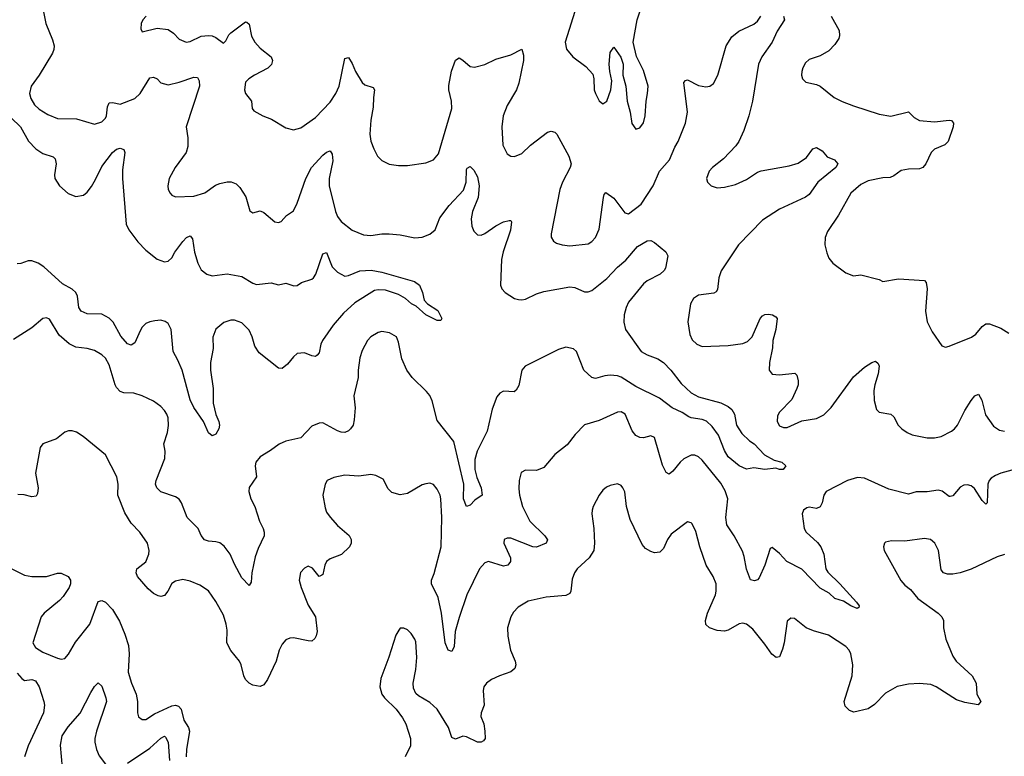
# Model space of a CAD drawing. Header units: inches. Extents: x 1954678 to 2060271, y 904822 to 1016299.
# Tile 149 of 256: x 1970624 to 1975969, y 953413 to 957411. Entities that reach past the tile are written whole.
import ezdxf

# ---------------------------------------------------------------- set-up
doc = ezdxf.new("R2010")
doc.units = ezdxf.units.IN
doc.header["$MEASUREMENT"] = 0
doc.layers.add('B9975', color=7, linetype='Continuous')

msp = doc.modelspace()

# ---------------------------------------------------------------- linework, layer by layer
at = {"layer": 'B9975', "color": 5}
for points, elevation in [([(1970745.7, 957490), (1970766, 957390), (1970803, 957303), (1970811.5, 957270), (1970810.2, 957250), (1970802.3, 957230), (1970729.3, 957110), (1970686.7, 957050), (1970678.2, 957010), (1970684, 956984), (1970703.9, 956950), (1970730, 956925.2), (1970777.1, 956897.1), (1970830, 956875.9), (1970933.1, 956873.1), (1971030, 956845.3), (1971070, 956857), (1971090, 956877.1), (1971095.5, 956890), (1971101.3, 956938.7), (1971110, 956959.5), (1971130, 956962.8), (1971170, 956953.2), (1971250, 956983.7), (1971278, 957010), (1971330, 957095.8), (1971350, 957100.3), (1971370, 957090.3), (1971390, 957069.1), (1971430, 957058.2), (1971490, 957071.8), (1971570, 957099.6), (1971590, 957098), (1971599.4, 957079.4), (1971600.8, 957050), (1971528.9, 956830), (1971538, 956770), (1971537.2, 956722.8), (1971528, 956690), (1971467.7, 956610), (1971436.3, 956550), (1971427.7, 956510), (1971430.7, 956490), (1971440.7, 956470), (1971450, 956458.8), (1971470, 956450.6), (1971570, 956453.1), (1971630, 956471.6), (1971687, 956513), (1971710, 956523.1), (1971750, 956531.8), (1971771.5, 956531.5), (1971799.9, 956519.9), (1971820.3, 956500.3), (1971852, 956450), (1971873.7, 956373.7), (1971890, 956362.8), (1971930, 956374.9), (1971950, 956365.3), (1972010, 956313.7), (1972030, 956310.4), (1972044.4, 956315.6), (1972072.1, 956347.9), (1972110, 956374.9), (1972130, 956416.4), (1972178.6, 956550), (1972209.2, 956610), (1972270, 956676.5), (1972290, 956691.7), (1972310, 956699.3), (1972320.8, 956680.8), (1972324.8, 956644.8), (1972303.9, 956550), (1972305.1, 956510), (1972339.2, 956370), (1972350, 956342.4), (1972370, 956316.5), (1972430, 956268.4), (1972490, 956243.1), (1972530, 956239.5), (1972590, 956248.8), (1972630, 956248.9), (1972690, 956244.2), (1972770, 956227.4), (1972810, 956231.6), (1972850, 956247.7), (1972879.1, 956270), (1972904.9, 956335.1), (1972956.2, 956403.8), (1973033.5, 956486.5), (1973047.9, 956530), (1973050, 956598), (1973054, 956606), (1973070, 956615.5), (1973090, 956595.5), (1973110, 956558), (1973119.4, 956510), (1973113.8, 956446.2), (1973083.2, 956370), (1973075.4, 956330), (1973079.7, 956290), (1973090, 956264.4), (1973110, 956243.1), (1973130, 956242.6), (1973150, 956250.3), (1973210, 956292.9), (1973250, 956313.7), (1973281, 956321), (1973290, 956321), (1973293.7, 956313.7), (1973288.4, 956268.4), (1973249.4, 956150.6), (1973240.7, 956110), (1973234.9, 955970), (1973241.3, 955950), (1973260.5, 955930), (1973310, 955898.7), (1973332.7, 955892.7), (1973350, 955890.2), (1973370, 955895), (1973430, 955923.2), (1973470, 955936), (1973610, 955961), (1973637.2, 955957.2), (1973690, 955934.2), (1973710, 955934), (1973730, 955940.7), (1973812.5, 956007.5), (1973870, 956067.5), (1973914.6, 956105.4), (1973979.1, 956180.9), (1974030, 956211.4), (1974050, 956212.3), (1974070, 956202.7), (1974132.3, 956152.3), (1974143, 956130), (1974130, 956062.7), (1974123.7, 956050), (1974101.6, 956030), (1974030, 955994.8), (1974010, 955978), (1973930, 955878.5), (1973916.3, 955850), (1973905.4, 955810), (1973903.2, 955770), (1973913.8, 955730), (1973997.3, 955610), (1974030, 955592.3), (1974089.1, 955570), (1974120.2, 955550), (1974159.3, 955510), (1974216, 955436), (1974270, 955386.2), (1974310, 955365), (1974430, 955332.4), (1974470, 955311.8), (1974490, 955295.8), (1974504.2, 955270), (1974516, 955210), (1974545, 955165), (1974586.2, 955126.2), (1974612.4, 955110), (1974667.7, 955050), (1974720.7, 955020.7), (1974761, 955010), (1974782.8, 954990), (1974769.7, 954969.7), (1974749.7, 954969.7), (1974730, 954977), (1974670, 954969.6), (1974610, 954978.4), (1974570, 954972.7), (1974530, 954989.7), (1974470, 955038.9), (1974450, 955074), (1974417.2, 955157.2), (1974384.1, 955204.1), (1974352.9, 955232.9), (1974330, 955242), (1974270, 955249.8), (1974256.6, 955256.6), (1974220, 955280), (1974165.6, 955305.6), (1974097.1, 955357.1), (1973970, 955421.3), (1973890, 955471.2), (1973870, 955478), (1973830, 955481.6), (1973801.6, 955478.4), (1973750, 955463.4), (1973730, 955468.5), (1973687.2, 955510), (1973647.6, 955610), (1973630, 955625), (1973590, 955634.1), (1973550, 955621.3), (1973368.9, 955530), (1973350, 955509.4), (1973333.7, 955426.3), (1973319.4, 955400.6), (1973308.5, 955391.5), (1973250, 955395.4), (1973230, 955384.2), (1973215.4, 955364.6), (1973190, 955297.2), (1973161.5, 955178.5), (1973107.8, 955070), (1973095.7, 955024.3), (1973095.3, 954970), (1973106.6, 954926.6), (1973128.9, 954870), (1973134.4, 954830), (1973095.6, 954804.4), (1973070, 954776.9), (1973050, 954769), (1973033.1, 954810), (1973034.8, 954890), (1972981.9, 955121.9), (1972890, 955236), (1972862.9, 955342.9), (1972851.1, 955371.1), (1972833.6, 955393.6), (1972754.5, 955470), (1972726, 955510), (1972698.9, 955570), (1972681, 955661), (1972669.6, 955689.6), (1972631.5, 955711.5), (1972590, 955718.4), (1972570, 955714), (1972530, 955689.5), (1972512.7, 955670), (1972483.8, 955616.2), (1972470, 955575.3), (1972462, 955510), (1972462.3, 955470), (1972438.8, 955370), (1972445.2, 955305.2), (1972440.9, 955239.1), (1972434.2, 955210), (1972421.1, 955190), (1972410, 955179.7), (1972390, 955171.1), (1972370, 955172.4), (1972350, 955179.1), (1972270, 955223.6), (1972250, 955222.4), (1972210, 955204.7), (1972150, 955141.3), (1972070, 955124), (1972032.3, 955107.7), (1971986.6, 955073.4), (1971930, 955039.1), (1971906.2, 955010), (1971902.2, 954990), (1971909.1, 954930), (1971870, 954871.8), (1971868.3, 954850), (1971879.7, 954810), (1971900.7, 954770), (1971926, 954690), (1971946, 954650), (1971952.2, 954630), (1971952.2, 954610), (1971919, 954541), (1971903.2, 954496.8), (1971885.3, 954410), (1971881.4, 954358.6), (1971870, 954341.2), (1971830, 954382.9), (1971790, 954455.6), (1971766.2, 954510), (1971734.4, 954554.4), (1971710, 954571.1), (1971690, 954578.3), (1971650, 954580.5), (1971627.6, 954587.6), (1971610, 954612), (1971592.7, 954650), (1971534.3, 954710), (1971502.2, 954790), (1971490, 954809.7), (1971470, 954820.8), (1971390, 954848.9), (1971368.6, 954870), (1971361.8, 954890), (1971365.3, 954910), (1971412.6, 955030), (1971414, 955070), (1971406.6, 955110), (1971427.3, 955170), (1971431.5, 955208.5), (1971429.6, 955250), (1971423.6, 955270), (1971410, 955289.4), (1971390, 955311.6), (1971350, 955341.6), (1971290, 955369.4), (1971244.1, 955384.1), (1971190, 955385.7), (1971170, 955393.7), (1971150, 955415.8), (1971143.4, 955430), (1971110, 955537.6), (1971090, 955573.7), (1971070, 955592.1), (1971030, 955616.1), (1970990, 955627.4), (1970930, 955634.7), (1970892.9, 955652.9), (1970838.6, 955698.6), (1970785.8, 955785.8), (1970770, 955794), (1970750, 955789.5), (1970690, 955739.7), (1970590, 955676.3)], 540), ([(1973648.9, 957490), (1973585.3, 957290), (1973592, 957252), (1973627.7, 957210), (1973697.2, 957157.2), (1973735.8, 957115.8), (1973741.6, 957090), (1973743.8, 957030), (1973750.4, 957010), (1973770, 956970.8), (1973790, 956954.8), (1973811.3, 956968.7), (1973834, 957030), (1973838.9, 957078.9), (1973827.3, 957130), (1973825.1, 957170), (1973830, 957234), (1973850, 957262), (1973887.5, 957207.5), (1973900.7, 957170), (1973898.8, 957110), (1973915.5, 957050), (1973923, 956970), (1973939.1, 956910), (1973947.9, 956847.9), (1973970, 956818), (1973990, 956824.7), (1974010, 956852), (1974020.7, 956890), (1974024.5, 956970), (1974033.3, 957010), (1974035.6, 957050), (1974010, 957135.3), (1973972.3, 957212.3), (1973955.1, 957290), (1973975.8, 957410), (1974009.7, 957510)], 580), ([(1971310.7, 957430), (1971293, 957410), (1971283.8, 957390), (1971282, 957362), (1971290, 957346), (1971370, 957364.6), (1971430, 957358.9), (1971459, 957339), (1971490, 957304.9), (1971529, 957289), (1971550, 957293.1), (1971610, 957322.2), (1971650, 957326.5), (1971670, 957324.5), (1971690, 957315.2), (1971730, 957284.4), (1971743.3, 957296.7), (1971759.8, 957330), (1971770, 957340.8), (1971850, 957400.3), (1971857.4, 957397.4), (1971870, 957386.8), (1971882.9, 957322.9), (1971900.2, 957290), (1971930, 957256.9), (1971988.8, 957210), (1971997.4, 957190), (1971992.1, 957167.9), (1971972.3, 957147.7), (1971899.1, 957110), (1971867.7, 957090), (1971850, 957072.3), (1971844.2, 957030), (1971850, 957010.7), (1971882, 956970), (1971886.7, 956930), (1971895.9, 956915.9), (1971944.7, 956890), (1971992.1, 956872.1), (1972070, 956824.9), (1972110, 956813), (1972150, 956824.4), (1972230, 956881.1), (1972310, 956963.2), (1972339.9, 957010), (1972358.6, 957050), (1972390, 957200.7), (1972410, 957206), (1972430, 957173.4), (1972447.7, 957130), (1972483.6, 957070), (1972498.3, 957058.3), (1972543.9, 957043.9), (1972550.2, 957030.2), (1972544.5, 956990), (1972543.8, 956936.2), (1972530, 956866), (1972524.9, 956790), (1972530, 956752), (1972547.3, 956710), (1972567.3, 956670), (1972590, 956647.3), (1972630, 956627.3), (1972680.9, 956620.9), (1972730, 956619.3), (1972830, 956634.4), (1972870, 956650.4), (1972897.2, 956682.7), (1972969.8, 956930), (1972968.8, 956970), (1972954.8, 957030), (1972954, 957054), (1972967.7, 957132.3), (1972990, 957192.4), (1973010, 957203.7), (1973030, 957192), (1973070, 957157), (1973094, 957154), (1973150, 957168), (1973210, 957197.7), (1973290, 957221.3), (1973350, 957250.6), (1973358.6, 957218.6), (1973359.7, 957190), (1973333.8, 957066.2), (1973321.7, 957030), (1973270, 956946), (1973248.9, 956890), (1973242, 956830), (1973247.8, 956730), (1973270, 956682.8), (1973290, 956670.6), (1973310, 956668.4), (1973350, 956686), (1973397, 956730), (1973490, 956800.3), (1973510, 956806.7), (1973530, 956801.6), (1973540.4, 956790), (1973605.7, 956670), (1973618, 956630), (1973613.1, 956610), (1973570.3, 956530), (1973556.5, 956490), (1973508.9, 956250), (1973510.4, 956230.4), (1973522, 956210), (1973538.9, 956198.9), (1973570, 956188.7), (1973610, 956184.6), (1973710, 956195.3), (1973730, 956206.7), (1973750, 956228.4), (1973770, 956274.8), (1973793.1, 956446.9), (1973797.7, 956462.3), (1973807.2, 956472.7), (1973850, 956443.6), (1973910, 956363.5), (1973930, 956357.7), (1973998.7, 956410), (1974062.8, 956510), (1974098.3, 956590), (1974151.2, 956650), (1974180.6, 956719.4), (1974198.9, 956750), (1974238.7, 956850), (1974249.8, 956910), (1974230, 957071.3), (1974238.6, 957081.4), (1974250, 957085.5), (1974310, 957053.7), (1974350, 957047), (1974370, 957050.4), (1974390, 957064.4), (1974414.2, 957110), (1974459.7, 957270), (1974490, 957319.1), (1974529.2, 957350), (1974610, 957386.7), (1974630, 957403.1), (1974648, 957430)], 560), ([(1974770.7, 957430), (1974776.4, 957410), (1974736.9, 957350), (1974709, 957290), (1974653.6, 957210), (1974634.9, 957170), (1974602.5, 956970), (1974582.9, 956890), (1974554.6, 956810), (1974529.2, 956750.8), (1974512.3, 956727.7), (1974444.4, 956655.6), (1974385.7, 956610), (1974367.4, 956590), (1974353.7, 956550), (1974357.6, 956530), (1974377.3, 956510), (1974410, 956499.5), (1974450, 956501.7), (1974510, 956517.7), (1974570, 956543.9), (1974630, 956583.6), (1974650, 956591.2), (1974802, 956618), (1974850, 956633), (1974896.1, 956663.9), (1974930, 956710.4), (1974950, 956717.1), (1974979.9, 956699.9), (1975007.1, 956667.1), (1975047.3, 956650), (1975066, 956630), (1975054.6, 956610), (1974957.7, 956530), (1974910, 956463.5), (1974890, 956448.7), (1974750, 956383.9), (1974657.1, 956322.9), (1974525.7, 956190), (1974431.8, 956048.2), (1974420.3, 956010), (1974412.3, 955947.7), (1974405.5, 955934.5), (1974393.4, 955926.6), (1974310, 955916.3), (1974282.4, 955897.6), (1974266, 955870), (1974251.7, 955771.7), (1974262.8, 955702.7), (1974274.6, 955674.6), (1974300.7, 955650), (1974330, 955637.6), (1974470, 955642.3), (1974550, 955653.7), (1974575.4, 955664.6), (1974600.5, 955690), (1974644.2, 955790), (1974656.6, 955803.4), (1974670, 955812.2), (1974690, 955814), (1974711.3, 955810), (1974730, 955798.8), (1974737.3, 955790), (1974728.4, 955730), (1974713.1, 955670), (1974711.7, 955630), (1974695.3, 955550), (1974693.4, 955510), (1974710, 955488), (1974750, 955484.4), (1974833.2, 955493.2), (1974842.8, 955482.8), (1974850.4, 955450.4), (1974850.3, 955430), (1974843.7, 955410), (1974816.5, 955350), (1974750, 955281.3), (1974738.6, 955261.4), (1974736.5, 955230), (1974750, 955206.3), (1974770, 955197.7), (1974790, 955198.3), (1974870, 955234.3), (1974950, 955247), (1974990, 955266.4), (1975030, 955306.5), (1975150, 955472.2), (1975210, 955526), (1975250, 955550.5), (1975270, 955557.3), (1975284.9, 955544.9), (1975290.3, 955530), (1975284.9, 955490), (1975266, 955430), (1975261.2, 955398.8), (1975263.7, 955343.7), (1975275.4, 955295.4), (1975290, 955280.4), (1975354, 955270), (1975370, 955256.3), (1975394, 955210), (1975412.4, 955190), (1975443, 955170), (1975470, 955159), (1975550, 955142.8), (1975590, 955142.2), (1975626, 955150), (1975682.2, 955177.8), (1975699.5, 955190), (1975715.6, 955210), (1975754.7, 955290), (1975790, 955344.9), (1975810, 955370.7), (1975830, 955378.8), (1975847.1, 955347.1), (1975867.5, 955267.5), (1975910, 955206), (1975943.9, 955183.9), (1975970, 955178.3)], 560), ([(1975030.4, 957430), (1975072.2, 957352.2), (1975074.7, 957325.3), (1975071.1, 957308.9), (1975050, 957277), (1975017.1, 957242.9), (1974970, 957215.1), (1974910, 957195.1), (1974890, 957177.2), (1974875.5, 957150), (1974870.5, 957130), (1974868.2, 957110), (1974874, 957090), (1974892.8, 957072.8), (1974950, 957060.3), (1974970, 957050.4), (1975046, 956990), (1975090, 956967.4), (1975150, 956943.6), (1975290, 956898.9), (1975352.7, 956887.3), (1975450, 956910.5), (1975480.4, 956880.4), (1975510, 956864.2), (1975590, 956856.5), (1975670, 956865.5), (1975683.5, 956863.5), (1975693, 956850), (1975692.4, 956830), (1975665.5, 956750), (1975647.3, 956732.7), (1975590, 956709.5), (1975572.7, 956690), (1975543.8, 956630), (1975527.3, 956610), (1975510, 956601.3), (1975450, 956599.8), (1975410, 956592.4), (1975370, 956563.5), (1975350, 956554.8), (1975310, 956552.7), (1975230, 956537.7), (1975190, 956517.4), (1975135.6, 956470), (1975070, 956349.6), (1975010, 956262.7), (1974996.4, 956230), (1974994.9, 956190), (1975005.3, 956145.3), (1975016.5, 956116.5), (1975038, 956090), (1975110, 956037), (1975150, 956021.3), (1975190, 956026.4), (1975290, 956001), (1975310, 955991), (1975394.5, 956005.5), (1975535.6, 955995.6), (1975544.7, 955984.7), (1975550.3, 955950.3), (1975541.3, 955830), (1975550, 955772), (1975577.3, 955717.3), (1975630, 955641), (1975650, 955634), (1975670, 955639.1), (1975791.6, 955688.4), (1975815.3, 955704.7), (1975850, 955746), (1975870, 955761), (1975890, 955761), (1975950, 955738), (1975994, 955710)], 580), ([(1970578.9, 956878.9), (1970628.2, 956830), (1970672.6, 956752.6), (1970711.4, 956710), (1970750, 956684.3), (1970806.5, 956666.5), (1970817.1, 956657.1), (1970822.9, 956630), (1970814, 956570), (1970816, 956550), (1970841.1, 956510), (1970887.4, 956467.4), (1970930, 956451.3), (1970970, 956459.1), (1970990, 956475.8), (1971014, 956506), (1971036.8, 956543.2), (1971070, 956614.3), (1971127.6, 956690), (1971150, 956708.7), (1971170, 956713.4), (1971190, 956706.8), (1971196, 956690), (1971183, 956597), (1971182.6, 956550), (1971202, 956302), (1971216.9, 956270), (1971266.2, 956206.2), (1971310, 956160.8), (1971370, 956111.7), (1971410, 956096.4), (1971430, 956100.4), (1971450, 956119.5), (1971466.2, 956150), (1971510, 956208), (1971530, 956228.9), (1971550, 956238), (1971561.8, 956221.8), (1971573.1, 956150), (1971591.1, 956090), (1971610, 956054.6), (1971640.4, 956030), (1971670, 956021.5), (1971750, 956031.9), (1971830, 956018.4), (1971890, 955980.8), (1971910, 955974.9), (1971990, 955982.8), (1972030, 955972.2), (1972070, 955981.1), (1972112.5, 955967.5), (1972130, 955968.8), (1972154.9, 955985.1), (1972210, 956002.7), (1972218.9, 956010), (1972232.9, 956030), (1972270, 956140.7), (1972290, 956148), (1972321.5, 956070), (1972350, 956041.7), (1972390, 956020.2), (1972410, 956022.2), (1972470, 956048.1), (1972532.4, 956052.4), (1972590, 956041.5), (1972766.8, 955990), (1972794.8, 955970), (1972811, 955930), (1972820.7, 955890), (1972838.8, 955870), (1972893.5, 955833.5), (1972916.3, 955790), (1972910, 955779), (1972890, 955779.6), (1972830, 955809.7), (1972776.6, 955856.6), (1972751.8, 955870), (1972718.8, 955898.8), (1972680.2, 955920.2), (1972610, 955942.9), (1972570, 955945), (1972550, 955941.2), (1972444.5, 955875.5), (1972381.4, 955818.6), (1972326.2, 955753.8), (1972269, 955670), (1972259.6, 955650), (1972250, 955602.7), (1972239.1, 955590), (1972230, 955584.2), (1972210, 955586.6), (1972170, 955604), (1972130, 955599.6), (1972110, 955582), (1972079.1, 955540.9), (1972050, 955518), (1972030, 955520.9), (1971924, 955604), (1971900.3, 955640.3), (1971886.1, 955690), (1971870, 955726.2), (1971830, 955766), (1971790, 955780.3), (1971770, 955779.8), (1971732.3, 955767.7), (1971690, 955732.3), (1971672.4, 955687.6), (1971673.8, 955626.2), (1971659.7, 955550), (1971659.7, 955510), (1971674.2, 955410), (1971675.2, 955330), (1971688.3, 955268.3), (1971705.3, 955230), (1971708.7, 955210), (1971704.9, 955190), (1971690, 955162.7), (1971670, 955152.7), (1971650, 955169.2), (1971622.5, 955230), (1971570, 955307.3), (1971550, 955348.2), (1971505.7, 955510), (1971483.5, 955563.5), (1971457.1, 955610), (1971447.1, 955730), (1971430, 955762.9), (1971413.8, 955773.8), (1971390, 955779.7), (1971357.7, 955777.7), (1971330, 955772.1), (1971310, 955761.7), (1971290, 955742.4), (1971277.9, 955722.1), (1971250, 955658.4), (1971230, 955645.1), (1971210, 955652.9), (1971173.8, 955693.8), (1971131.5, 955770), (1971110, 955791.2), (1971070, 955812.4), (1970990, 955814.7), (1970958.7, 955830), (1970946.1, 955850), (1970937.9, 955910), (1970930, 955931.5), (1970910, 955948.4), (1970857.4, 955977.4), (1970755.3, 956070), (1970725.4, 956090), (1970690, 956103), (1970670, 956102.4), (1970630, 956089), (1970610, 956087)], 520), ([(1976030, 954972.4), (1975950, 954949.8), (1975921.7, 954938.3), (1975897.8, 954922.2), (1975887.2, 954910), (1975879.6, 954890), (1975877.3, 954790), (1975870, 954782.7), (1975850, 954802), (1975807.4, 954867.4), (1975790, 954881), (1975770, 954887.6), (1975750, 954884.5), (1975730, 954873.3), (1975690, 954827), (1975675.8, 954824.2), (1975670, 954823.6), (1975631.6, 954851.6), (1975610, 954857.6), (1975550, 954848.8), (1975491.5, 954848.5), (1975450, 954836.8), (1975343.3, 954863.3), (1975210, 954923.7), (1975173.1, 954926.9), (1975118.7, 954910), (1975002, 954850), (1974988.9, 954831.1), (1974980.3, 954790), (1974970, 954767.3), (1974950, 954758.7), (1974910, 954765.1), (1974897.2, 954762.8), (1974878.7, 954750), (1974871.8, 954730), (1974883.5, 954650), (1974894.6, 954630), (1974954.5, 954574.5), (1974973.8, 954550), (1974990.2, 954509.8), (1975000.9, 954430), (1975011.9, 954411.9), (1975077.3, 954350), (1975167.7, 954250), (1975181, 954230), (1975179.8, 954220.2), (1975170, 954215.3), (1975136, 954230), (1975095.9, 954255.9), (1975050, 954269.8), (1975018.5, 954298.5), (1974970, 954325.5), (1974870, 954428.9), (1974789.8, 954469.8), (1974750, 954514.7), (1974710, 954546), (1974698, 954542), (1974670.3, 954450), (1974638, 954382), (1974630, 954372), (1974613.8, 954366.2), (1974591.5, 954371.5), (1974570, 954429.2), (1974557.9, 954497.9), (1974547.6, 954527.6), (1974502.7, 954610), (1974462.6, 954670), (1974457.4, 954710), (1974468.5, 954810), (1974454.9, 954854.9), (1974430, 954896), (1974330, 955020.4), (1974310, 955038.3), (1974290, 955048.4), (1974270, 955048.5), (1974230, 955028.6), (1974209, 955010), (1974170, 954961.3), (1974150, 954945.6), (1974133.1, 954953.1), (1974114.4, 954994.4), (1974070, 955144), (1974050, 955152.7), (1974010, 955142), (1973990, 955143.6), (1973970, 955154), (1973950, 955179.3), (1973910.6, 955270.6), (1973890, 955282.6), (1973870, 955281.7), (1973770, 955236.3), (1973690, 955211.8), (1973639.1, 955160.9), (1973595.9, 955104.1), (1973529.3, 955050.7), (1973470, 954980.7), (1973430, 954964.5), (1973370, 954966), (1973346.2, 954953.8), (1973335.5, 954910), (1973334.2, 954865.8), (1973338.3, 954830), (1973354.7, 954770), (1973393.6, 954690), (1973474.6, 954610), (1973490, 954589), (1973481.6, 954570), (1973430, 954548), (1973410, 954549.7), (1973290, 954597.2), (1973270, 954596.9), (1973254, 954590), (1973252.2, 954570), (1973288.9, 954490), (1973288.9, 954470), (1973274, 954450), (1973250, 954445.5), (1973170, 954471.5), (1973150, 954463.5), (1973120.3, 954430), (1973051.7, 954290), (1973010, 954166.6), (1972988.9, 954090), (1972983.1, 954010), (1972970, 953982.7), (1972950, 953989), (1972934.7, 954030), (1972914.3, 954190), (1972895.4, 954275.4), (1972859.8, 954350), (1972859.8, 954370), (1972874.8, 954405.2), (1972912.9, 954550), (1972915.8, 954710), (1972910.8, 954810), (1972906.3, 954830), (1972890, 954862.7), (1972870, 954889.3), (1972850, 954895.1), (1972830, 954892.3), (1972810, 954886), (1972730, 954839.6), (1972690, 954832), (1972644.5, 954844.5), (1972625.4, 954865.4), (1972598, 954918), (1972557.5, 954937.5), (1972530, 954943.7), (1972465.9, 954934.1), (1972390, 954938.5), (1972330, 954926.9), (1972293, 954910), (1972282, 954890), (1972270.9, 954830), (1972282.6, 954762.6), (1972290, 954739.1), (1972310, 954710.5), (1972350, 954666), (1972412.3, 954612.3), (1972424.2, 954590), (1972424.6, 954570), (1972415.3, 954550), (1972371.6, 954508.4), (1972310, 954486), (1972290.3, 954470), (1972280.8, 954450), (1972270, 954399.3), (1972264.1, 954395.9), (1972250, 954389.3), (1972213.6, 954433.6), (1972190, 954444.5), (1972170, 954435.1), (1972148.7, 954411.3), (1972142, 954370), (1972151.8, 954330), (1972190, 954234), (1972231, 954171), (1972239.4, 954090), (1972233.6, 954066.4), (1972226.8, 954053.2), (1972210, 954039.1), (1972190, 954039.2), (1972110, 954056.8), (1972090, 954055.1), (1972070, 954045.6), (1972050, 954021.6), (1972032.8, 953990), (1972016.9, 953930), (1971970.2, 953829.8), (1971950, 953802), (1971930, 953791.5), (1971890, 953799.1), (1971869.6, 953810), (1971849.7, 953830), (1971840.4, 953850), (1971826.9, 953910), (1971816.9, 953930), (1971770, 953987.3), (1971748.4, 954030), (1971750, 954098), (1971745.4, 954130), (1971730, 954179.3), (1971690, 954254), (1971650, 954311.5), (1971603, 954343), (1971550, 954364.4), (1971510, 954372.3), (1971470, 954363.5), (1971450, 954351.5), (1971428.7, 954310), (1971410, 954286.9), (1971390, 954281), (1971376.2, 954283.8), (1971350, 954297.7), (1971322.1, 954322.1), (1971264.2, 954390), (1971256.2, 954410), (1971260.9, 954430), (1971310, 954468), (1971326, 954510), (1971327.6, 954530), (1971318.7, 954570), (1971277, 954630), (1971230, 954679.5), (1971195.7, 954735.7), (1971156.9, 954830), (1971159.7, 954890), (1971152.6, 954930), (1971090, 955049.2), (1970969.3, 955150), (1970932.8, 955172.8), (1970910, 955179.5), (1970890, 955179.5), (1970870, 955172.3), (1970824.1, 955135.9), (1970750, 955109.2), (1970736.3, 955090), (1970710.3, 954950), (1970724.9, 954870), (1970721.1, 954838.9), (1970714, 954826), (1970690, 954822), (1970647.9, 954832.1), (1970613.6, 954833.6)], 560), ([(1975970, 954508.3), (1975930, 954496.3), (1975790, 954429.6), (1975730, 954409.6), (1975690, 954401.6), (1975661.6, 954401.6), (1975639, 954410), (1975626.2, 954426.2), (1975613, 954530), (1975591.5, 954570), (1975569.7, 954589.7), (1975535.4, 954595.4), (1975430, 954581.7), (1975356.4, 954583.6), (1975324.7, 954575.3), (1975318.8, 954570), (1975313.4, 954550), (1975317.1, 954530), (1975408.2, 954368.2), (1975430, 954343.1), (1975459.6, 954319.6), (1975500.7, 954270), (1975610.3, 954190.3), (1975630.5, 954170), (1975639.3, 954150), (1975639.3, 954110), (1975652, 954050), (1975690, 953956.3), (1975708.7, 953930), (1975794.9, 953850), (1975817.6, 953810), (1975820.5, 953750), (1975842.8, 953710), (1975826.8, 953693.2), (1975755.2, 953704.8), (1975710, 953720.7), (1975599.6, 953790), (1975570, 953802.7), (1975508.5, 953808.5), (1975450, 953804.4), (1975387.3, 953792.7), (1975324.5, 953755.5), (1975265.2, 953694.8), (1975230, 953671.8), (1975152.5, 953652.5), (1975130, 953662.7), (1975104.7, 953684.7), (1975100.5, 953710), (1975143.9, 953850), (1975147.4, 953910), (1975136, 953970), (1975126.6, 953990), (1975109.8, 954009.8), (1975015.1, 954070), (1974933.5, 954093.5), (1974893.2, 954110), (1974830, 954160.7), (1974810, 954162.9), (1974790, 954146), (1974773.8, 954030), (1974765, 953995), (1974750, 953953.2), (1974730.5, 953949.5), (1974707.2, 953967.3), (1974670, 954022), (1974603.6, 954103.6), (1974570, 954129.7), (1974550, 954135.1), (1974530, 954133.1), (1974470, 954097.6), (1974450, 954091.8), (1974410, 954095.8), (1974369.6, 954110), (1974349, 954129), (1974346.6, 954150), (1974358.2, 954190), (1974401.5, 954290), (1974406, 954310), (1974405.4, 954350), (1974389.8, 954389.8), (1974350.9, 954450.9), (1974316.4, 954550), (1974294.1, 954634.1), (1974274.9, 954674.9), (1974270, 954681.2), (1974250, 954685.2), (1974161.6, 954618.4), (1974140.4, 954590), (1974119, 954541), (1974098.8, 954521.2), (1974070, 954518.4), (1974050, 954525.1), (1974022, 954542), (1974003.5, 954563.5), (1973937.8, 954697.8), (1973917.7, 954770), (1973909.7, 954849.7), (1973899.5, 954870), (1973890, 954882.7), (1973870, 954892.7), (1973830, 954883.7), (1973810, 954874.5), (1973790, 954857), (1973770.3, 954830), (1973738, 954770), (1973732, 954750), (1973730.4, 954730), (1973741.3, 954650), (1973744.2, 954570), (1973740.3, 954530), (1973715.8, 954490), (1973650.3, 954430), (1973635.6, 954410), (1973624.4, 954375.6), (1973616.1, 954310), (1973610, 954297), (1973590, 954285.7), (1973483, 954277), (1973385.1, 954254.9), (1973330, 954223.6), (1973304.8, 954195.2), (1973290.2, 954169.8), (1973273.1, 954110), (1973275.1, 954064.9), (1973288.4, 953990), (1973314.6, 953930), (1973318, 953910), (1973312.2, 953890), (1973290, 953871.2), (1973229.3, 953850.7), (1973185.5, 953830), (1973158.4, 953810), (1973144.2, 953790), (1973140.3, 953770), (1973145.8, 953690), (1973130.3, 953650), (1973128, 953630), (1973143.2, 953590), (1973150.2, 953549.8), (1973151.6, 953510), (1973142.2, 953497.8), (1973130, 953489.8), (1973110, 953489.8), (1973050, 953518.8), (1973030, 953523), (1972990, 953506), (1972970, 953516), (1972952.8, 953570), (1972890, 953669.6), (1972850, 953705.1), (1972790, 953740.7), (1972775.1, 953755.1), (1972762.2, 953782.3), (1972759.7, 953810), (1972774.7, 953885.3), (1972780.4, 953950), (1972774.3, 954034.3), (1972770, 954049), (1972750, 954079), (1972730, 954099), (1972710, 954109), (1972690, 954109), (1972682, 954098), (1972666.4, 954070), (1972628.7, 953951.3), (1972584.7, 953835.3), (1972579.1, 953790), (1972590.4, 953750.4), (1972604.9, 953730), (1972668.9, 953668.9), (1972703, 953623), (1972720.3, 953590), (1972746.4, 953510), (1972746, 953470), (1972717.6, 953410)], 580), ([(1970506.6, 954466.6), (1970650, 954395.6), (1970690, 954389), (1970770, 954389), (1970830, 954406.7), (1970850, 954408.2), (1970887.3, 954390), (1970899.3, 954370), (1970900.4, 954350), (1970892.4, 954330), (1970859.7, 954280.3), (1970840.8, 954259.2), (1970758, 954190), (1970741.7, 954170), (1970695.8, 954030), (1970710, 954003.8), (1970750, 953978.9), (1970830, 953946), (1970850, 953940.5), (1970870, 953944.9), (1970890, 953967.3), (1970926.7, 954033.3), (1971005.1, 954130), (1971050, 954254), (1971070, 954259.1), (1971090, 954250.4), (1971128.2, 954210), (1971166.3, 954146.3), (1971195.9, 954075.9), (1971214.9, 954014.9), (1971218, 953970), (1971213.4, 953870), (1971231.9, 953810), (1971257.5, 953750), (1971263.5, 953710), (1971264.2, 953650), (1971270, 953627.3), (1971290, 953612.7), (1971310, 953612.2), (1971356, 953644), (1971450, 953687.2), (1971470, 953690.7), (1971485.9, 953685.9), (1971500.9, 953670), (1971514.8, 953610), (1971540.9, 953570), (1971546.7, 953550), (1971529.5, 953450), (1971528.9, 953410)], 560), ([(1970610, 953865.2), (1970635.3, 953835.3), (1970650, 953824.9), (1970690, 953831), (1970710, 953822.2), (1970730.5, 953790.5), (1970755, 953710), (1970758.9, 953690), (1970753.2, 953650), (1970669.5, 953470), (1970650.9, 953410)], 540), ([(1970856.5, 953350), (1970846, 953474), (1970855.3, 953524.7), (1970886.9, 953573.1), (1970953.2, 953646.7), (1971010, 953759.5), (1971030, 953792.7), (1971050, 953812.7), (1971070, 953794), (1971092.8, 953730), (1971095.6, 953710), (1971041.6, 953550), (1971031.7, 953510), (1971031.7, 953490), (1971040.9, 953450), (1971055.2, 953415.2), (1971090, 953370.2)], 540), ([(1971210, 953376.8), (1971330, 953456.6), (1971390, 953511.1), (1971410, 953522), (1971416.6, 953516.6), (1971430.1, 953490.1), (1971438.1, 953390)], 540)]:
    msp.add_lwpolyline(points, dxfattribs=dict(at, elevation=elevation))

doc.saveas('drawing.dxf')
